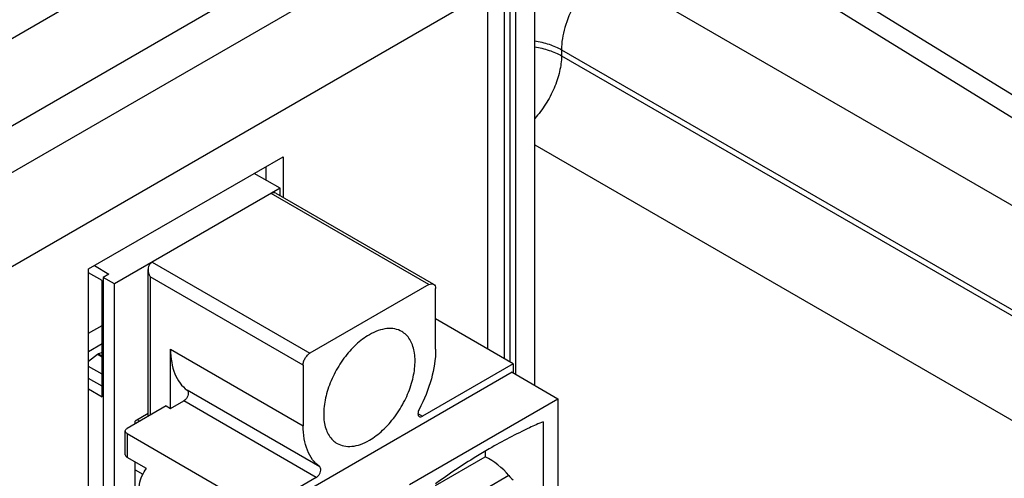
# Model space of a CAD drawing. Header units: inches. Extents: x 0 to 34, y 0 to 22.
# Tile 44 of 137: x 4.828 to 5.728, y 16.234 to 16.653. Entities that reach past the tile are written whole.
import ezdxf

# ---------------------------------------------------------------- set-up
doc = ezdxf.new("R2010")
doc.units = ezdxf.units.IN
doc.header["$LTSCALE"] = 1.87
doc.header["$MEASUREMENT"] = 0
doc.layers.get('0').update_dxf_attribs({"linetype": 'CONTINUOUS'})
doc.layers.add('02___PRT_ALL_AXES', color=7, linetype='CONTINUOUS')

msp = doc.modelspace()

# ---------------------------------------------------------------- linework, layer by layer
at = {"color": 3, "linetype": 'CONTINUOUS'}
for p, q in [((3.68646, 15.98117), (5.18746, 16.84782)), ((3.70672, 15.91303), (5.20771, 16.77968)), ((3.60022, 15.80867), (5.21806, 16.7428)), ((5.27056, 16.69993), (5.27056, 16.34348)), ((3.63734, 15.74437), (5.25518, 16.6785)), ((4.89086, 16.42528), (5.06852, 16.52786)), ((5.06852, 16.52786), (5.06852, 16.49084)), ((4.89086, 15.80864), (4.89086, 16.42528))]:
    msp.add_line(p, q, dxfattribs=at)
at = {"color": 7, "linetype": 'CONTINUOUS'}
for p, q in [((5.29842, 16.31895), (5.29842, 16.82782)), ((5.28113, 16.32894), (5.28113, 16.80371)), ((5.27614, 16.34026), (5.27614, 16.76665)), ((5.47353, 16.7461), (6.23139, 16.27743)), ((5.44408, 16.74332), (6.20142, 16.27497)), ((5.36436, 16.69729), (6.1486, 16.24448)), ((5.323, 16.62566), (6.10724, 16.17285)), ((5.323, 16.62566), (5.323, 16.62012)), ((5.323, 16.62012), (6.10724, 16.16731)), ((5.29842, 16.53881), (5.7639, 16.27005)), ((5.06595, 16.49898), (5.04223, 16.51267)), ((5.05261, 16.51867), (5.05261, 16.50668)), ((5.06595, 16.49898), (4.91458, 16.41158)), ((5.20167, 16.41097), (5.0576, 16.49415)), ((5.06203, 16.49459), (5.20609, 16.41141)), ((5.06595, 16.49233), (5.06595, 16.49898)), ((4.94903, 16.43147), (4.94694, 16.42985)), ((4.94903, 16.43147), (5.09309, 16.34828)), ((4.90309, 16.41459), (4.89086, 16.42165)), ((4.89607, 16.42829), (4.90936, 16.42062)), ((4.90936, 16.42062), (4.90414, 16.4176)), ((4.94521, 16.29064), (4.94521, 16.42491)), ((4.90309, 16.30851), (4.90309, 16.41459)), ((4.91458, 16.41158), (4.90414, 16.4176)), ((4.90414, 16.4176), (4.90414, 16.00414)), ((4.91458, 15.82574), (4.91458, 16.41158)), ((5.08683, 16.33744), (4.94694, 16.41821)), ((4.94694, 16.41821), (4.94694, 16.29164)), ((5.20167, 16.41097), (5.09309, 16.34828)), ((5.20793, 16.35191), (5.20793, 16.40736)), ((5.27892, 16.33865), (5.20793, 16.37964)), ((4.89086, 16.36655), (4.90309, 16.37361)), ((4.90309, 16.35673), (4.89086, 16.34967)), ((4.90309, 16.34879), (4.89978, 16.34755)), ((4.96573, 16.35191), (5.08683, 16.28199)), ((4.96573, 16.29766), (4.96573, 16.35191)), ((4.89906, 16.34713), (4.89086, 16.34073)), ((4.89978, 16.34755), (4.89906, 16.34713)), ((4.90309, 16.3448), (4.89906, 16.34713)), ((4.89978, 16.34755), (4.90309, 16.34564)), ((4.90309, 16.32896), (4.89086, 16.33603)), ((5.27787, 16.33082), (5.06595, 16.20845)), ((5.08683, 16.33744), (5.08683, 16.28199)), ((5.27892, 16.33865), (5.19593, 16.29074)), ((5.27787, 16.33082), (5.31963, 16.30671)), ((5.27892, 16.33865), (5.27892, 16.33021)), ((4.90309, 16.31816), (4.89086, 16.32522)), ((4.89086, 16.31557), (4.90309, 16.30851)), ((5.10196, 16.24449), (4.98086, 16.31441)), ((4.96573, 16.29766), (4.97773, 16.30459)), ((5.09883, 16.23467), (4.97773, 16.30459)), ((5.18392, 16.22835), (5.31963, 16.30671)), ((5.31963, 16.30671), (5.31963, 15.96919)), ((4.96156, 16.30007), (4.92606, 16.27958)), ((4.96156, 16.30007), (4.96573, 16.29766)), ((4.94521, 16.29305), (4.93337, 16.28621)), ((4.93337, 16.2838), (4.93337, 16.28621)), ((4.93755, 16.28621), (4.93546, 16.28742)), ((5.19179, 16.29313), (5.19593, 16.29074)), ((5.30606, 16.28561), (5.30606, 16.22413)), ((4.92433, 16.25547), (4.92433, 16.27717)), ((4.92606, 16.27476), (5.05342, 16.20122)), ((4.92606, 16.27476), (4.92606, 16.25306)), ((5.25317, 16.25859), (5.25317, 16.25347)), ((4.94366, 16.2429), (4.92606, 16.25306)), ((5.20793, 16.22735), (5.25317, 16.25347)), ((4.93337, 16.22594), (4.93337, 16.24884)), ((4.93337, 16.24161), (4.94039, 16.23756)), ((5.09883, 16.23467), (5.05969, 16.21207)), ((5.27492, 16.23638), (5.20793, 16.19769))]:
    msp.add_line(p, q, dxfattribs=at)
for centre, major_axis, start_param, end_param in [((5.24729, 16.21967), (0.03341, -0.03067), 1.369589, 1.991559), ((5.28966, 16.24529), (0.01782, -0.01636), -1.772003, -1.548183)]:
    msp.add_ellipse(centre, major_axis=major_axis, ratio=0.697533, start_param=start_param, end_param=end_param, dxfattribs=at)
for points, knots in [([(5.36436, 16.69729), (5.35841, 16.69397), (5.34714, 16.68473), (5.33407, 16.66702), (5.32527, 16.64684), (5.3229, 16.63247), (5.323, 16.62566)], [0, 0, 0, 0, 0.237713, 0.500006, 0.762296, 1, 1, 1, 1]), ([(5.29843, 16.63384), (5.30289, 16.63311), (5.31135, 16.63108), (5.31938, 16.62768), (5.323, 16.62566)], [0, 0, 0, 0, 0.521136, 1, 1, 1, 1]), ([(5.29845, 16.6283), (5.3029, 16.62757), (5.31135, 16.62554), (5.31938, 16.62214), (5.323, 16.62012)], [0, 0, 0, 0, 0.521131, 1, 1, 1, 1]), ([(5.323, 16.62012), (5.32293, 16.6153), (5.32148, 16.60515), (5.31642, 16.59019), (5.30875, 16.57566), (5.3021, 16.56678), (5.29844, 16.56271)], [0, 0, 0, 0, 0.227884, 0.479341, 0.741582, 1, 1, 1, 1]), ([(5.06203, 16.49459), (5.06143, 16.49494), (5.0598, 16.49519), (5.05833, 16.49458), (5.0576, 16.49415)], [0, 0, 0, 0, 0.449158, 1, 1, 1, 1]), ([(4.94694, 16.42985), (4.94632, 16.42923), (4.94542, 16.42761), (4.94521, 16.42581), (4.94521, 16.42491)], [0, 0, 0, 0, 0.492046, 1, 1, 1, 1]), ([(5.20167, 16.41097), (5.2024, 16.4114), (5.20386, 16.412), (5.2055, 16.41176), (5.20609, 16.41141)], [0, 0, 0, 0, 0.550842, 1, 1, 1, 1]), ([(5.20609, 16.41141), (5.20669, 16.41107), (5.20772, 16.40977), (5.20793, 16.4082), (5.20793, 16.40736)], [0, 0, 0, 0, 0.449166, 1, 1, 1, 1]), ([(5.17691, 16.36809), (5.17496, 16.36921), (5.17048, 16.37084), (5.16305, 16.37103), (5.15513, 16.36911), (5.14997, 16.36666), (5.14738, 16.36516)], [0, 0, 0, 0, 0.217764, 0.450933, 0.710205, 1, 1, 1, 1]), ([(5.14738, 16.26873), (5.15175, 16.27125), (5.16024, 16.27778), (5.1711, 16.29014), (5.18004, 16.30468), (5.18632, 16.32022), (5.18943, 16.3355), (5.18915, 16.34754), (5.18693, 16.3558), (5.18444, 16.36094), (5.18112, 16.36514), (5.17836, 16.36725), (5.17691, 16.36809)], [0, 0, 0, 0, 0.128691, 0.27028, 0.417436, 0.561785, 0.695455, 0.812717, 0.864681, 0.912514, 0.957142, 1, 1, 1, 1]), ([(5.14738, 16.36516), (5.14301, 16.36264), (5.13452, 16.35611), (5.12366, 16.34375), (5.11472, 16.32921), (5.10844, 16.31367), (5.10532, 16.29839), (5.1056, 16.28635), (5.10783, 16.27809), (5.11031, 16.27296), (5.11364, 16.26876), (5.11639, 16.26665), (5.11785, 16.2658)], [0, 0, 0, 0, 0.128691, 0.27028, 0.417436, 0.561785, 0.695455, 0.812717, 0.864681, 0.912514, 0.957142, 1, 1, 1, 1]), ([(4.96573, 16.35191), (4.96573, 16.3479), (4.96629, 16.34024), (4.96913, 16.32963), (4.97389, 16.32079), (4.97841, 16.31621), (4.98086, 16.31441)], [0, 0, 0, 0, 0.287516, 0.547132, 0.781996, 1, 1, 1, 1]), ([(5.20793, 16.35191), (5.20793, 16.34282), (5.2048, 16.32367), (5.19751, 16.30582), (5.1928, 16.29694)], [0, 0, 0, 0, 0.474618, 1, 1, 1, 1]), ([(5.08683, 16.33744), (5.08683, 16.33846), (5.08721, 16.34063), (5.08856, 16.34367), (5.09052, 16.34635), (5.0922, 16.34777), (5.09309, 16.34828)], [0, 0, 0, 0, 0.237248, 0.499994, 0.762743, 1, 1, 1, 1]), ([(4.98086, 16.31441), (4.98113, 16.31421), (4.98161, 16.31362), (4.98199, 16.31221), (4.98182, 16.31026), (4.98097, 16.30803), (4.9796, 16.30603), (4.97838, 16.30497), (4.97773, 16.30459)], [0, 0, 0, 0, 0.087975, 0.18969, 0.373946, 0.586543, 0.803712, 1, 1, 1, 1]), ([(5.1928, 16.29694), (5.19246, 16.2963), (5.19194, 16.29502), (5.19166, 16.29311), (5.19193, 16.29147), (5.1926, 16.29066), (5.19298, 16.29044)], [0, 0, 0, 0, 0.308164, 0.584153, 0.812077, 1, 1, 1, 1]), ([(5.19298, 16.29044), (5.19338, 16.29021), (5.19447, 16.29005), (5.19544, 16.29045), (5.19593, 16.29074)], [0, 0, 0, 0, 0.449134, 1, 1, 1, 1]), ([(5.30606, 16.28561), (5.30196, 16.28385), (5.28524, 16.27635), (5.26899, 16.26782), (5.25699, 16.2609)], [0, 0, 0, 0, 0.24371, 1, 1, 1, 1]), ([(4.92433, 16.27717), (4.92433, 16.27763), (4.92473, 16.27866), (4.92557, 16.2793), (4.92606, 16.27958)], [0, 0, 0, 0, 0.449173, 1, 1, 1, 1]), ([(4.92606, 16.27476), (4.92557, 16.27504), (4.92473, 16.27568), (4.92433, 16.27671), (4.92433, 16.27717)], [0, 0, 0, 0, 0.550827, 1, 1, 1, 1]), ([(5.10196, 16.24449), (5.09951, 16.24629), (5.09499, 16.25086), (5.09023, 16.25971), (5.08739, 16.27032), (5.08683, 16.27798), (5.08683, 16.28199)], [0, 0, 0, 0, 0.218004, 0.452868, 0.712484, 1, 1, 1, 1]), ([(5.11785, 16.2658), (5.1198, 16.26468), (5.12427, 16.26305), (5.13171, 16.26287), (5.13963, 16.26478), (5.14479, 16.26723), (5.14738, 16.26873)], [0, 0, 0, 0, 0.217764, 0.450933, 0.710205, 1, 1, 1, 1]), ([(5.25699, 16.2609), (5.25286, 16.25851), (5.23609, 16.24851), (5.21987, 16.23761), (5.20793, 16.22895)], [0, 0, 0, 0, 0.244428, 1, 1, 1, 1]), ([(4.92433, 16.25547), (4.92433, 16.25501), (4.92473, 16.25399), (4.92557, 16.25334), (4.92606, 16.25306)], [0, 0, 0, 0, 0.449173, 1, 1, 1, 1]), ([(4.95611, 16.1658), (4.95131, 16.17224), (4.94337, 16.18592), (4.93756, 16.20438), (4.93623, 16.21862), (4.93692, 16.22807), (4.93925, 16.2363), (4.94203, 16.24097), (4.94366, 16.2429)], [0, 0, 0, 0, 0.290796, 0.567434, 0.69278, 0.806563, 0.908423, 1, 1, 1, 1]), ([(5.09883, 16.23467), (5.09925, 16.23491), (5.10008, 16.23555), (5.10133, 16.23695), (5.10242, 16.23885), (5.10305, 16.24107), (5.10302, 16.24308), (5.10238, 16.24418), (5.10196, 16.24449)], [0, 0, 0, 0, 0.127817, 0.26836, 0.487198, 0.692799, 0.864439, 1, 1, 1, 1])]:
    msp.add_open_spline(points, degree=3, knots=knots, dxfattribs=at)
msp.add_open_spline([(4.94521, 16.42491), (4.94521, 16.4226), (4.9459, 16.42027), (4.94694, 16.41821)], degree=3, dxfattribs=at)
at = {"layer": '02___PRT_ALL_AXES', "color": 3, "linetype": 'CONTINUOUS'}
msp.add_line((5.25518, 16.6785), (5.25518, 16.35235), dxfattribs=at)

doc.saveas('drawing.dxf')
